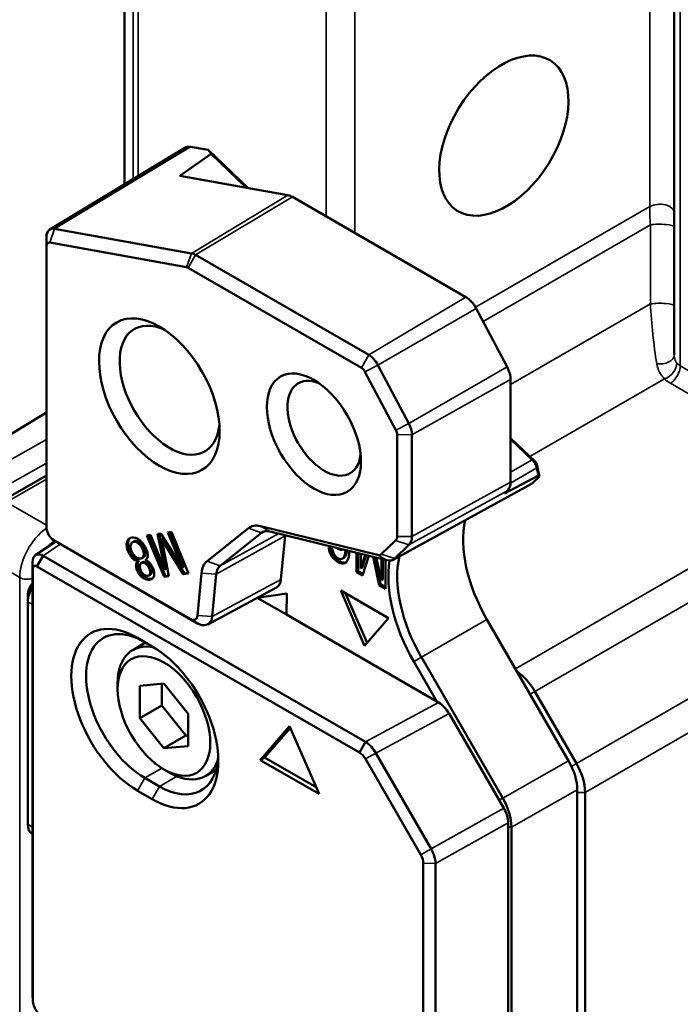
# Model space of a CAD drawing. Header units: millimetres. Extents: x 0 to 5104, y -184 to 1188.
# Tile 119 of 221: x 1298 to 1320, y 426 to 458. Entities that reach past the tile are written whole.
import ezdxf

# ---------------------------------------------------------------- set-up
doc = ezdxf.new("R2010")
doc.units = ezdxf.units.MM
doc.header["$LTSCALE"] = 2
doc.layers.add('Sichtbar (ISO)', color=7, linetype='Continuous', lineweight=50)
doc.layers.add('Sichtbar schmal (ISO)', color=7, linetype='Continuous', lineweight=35)

msp = doc.modelspace()

# ---------------------------------------------------------------- linework, layer by layer
at = {"layer": 'Sichtbar (ISO)'}
for p, q in [((1301.702, 452.405), (1301.702, 481.437)), ((1319.329, 446.938), (1319.329, 458.297)), ((1299.309, 450.954), (1303.639, 453.578)), ((1304.381, 453.506), (1303.822, 453.607)), ((1304.479, 453.377), (1304.381, 453.506)), ((1304.381, 453.506), (1305.663, 452.285)), ((1303.474, 452.679), (1304.479, 453.377)), ((1305.616, 452.293), (1304.479, 453.377)), ((1306.942, 452.055), (1303.474, 452.679)), ((1312.645, 448.79), (1307.088, 451.999)), ((1299.463, 450.978), (1303.848, 450.189)), ((1299.197, 441.669), (1299.197, 450.701)), ((1299.202, 450.426), (1299.202, 441.395)), ((1303.69, 449.746), (1299.306, 450.535)), ((1303.976, 450.14), (1309.534, 446.931)), ((1309.298, 446.518), (1303.741, 449.727)), ((1312.982, 448.42), (1313.973, 446.547)), ((1309.83, 446.606), (1310.821, 444.733)), ((1310.405, 444.518), (1309.414, 446.391)), ((1314.085, 446.14), (1314.085, 442.857)), ((1299.197, 445.09), (1296.225, 443.284)), ((1310.444, 441.115), (1310.444, 444.378)), ((1310.919, 444.375), (1310.919, 441.113)), ((1314.085, 444.263), (1314.868, 443.517)), ((1314.772, 443.572), (1314.085, 444.227)), ((1314.924, 443.419), (1315.014, 443.039)), ((1297.751, 442.232), (1299.197, 443.066)), ((1314.981, 443.067), (1313.889, 442.487)), ((1315.014, 443.039), (1314.795, 442.83)), ((1314.981, 443.067), (1314.925, 443.306)), ((1315.014, 443.039), (1314.981, 443.067)), ((1314.748, 442.795), (1310.318, 440.367)), ((1313.99, 442.584), (1313.889, 442.487)), ((1306.061, 441.442), (1309.817, 440.517)), ((1302.532, 441.161), (1302.421, 441.145)), ((1302.421, 441.145), (1302.97, 439.812)), ((1302.476, 441.153), (1303.017, 439.84)), ((1302.992, 440.046), (1302.532, 441.161)), ((1302.867, 441.21), (1302.762, 441.194)), ((1302.762, 441.194), (1302.992, 440.046)), ((1302.813, 441.202), (1303.039, 440.073)), ((1303.555, 440.127), (1302.867, 441.21)), ((1303.207, 441.259), (1303.095, 441.243)), ((1303.095, 441.243), (1303.555, 440.127)), ((1303.15, 441.25), (1303.602, 440.154)), ((1303.756, 439.926), (1303.207, 441.259)), ((1304.352, 440.32), (1305.674, 441.376)), ((1306.093, 441.228), (1304.771, 440.172)), ((1310.119, 440.349), (1306.362, 441.274)), ((1306.718, 439.731), (1306.852, 441.129)), ((1298.843, 440.507), (1299.503, 440.952)), ((1299.433, 440.994), (1303.811, 438.466)), ((1304.046, 438.325), (1299.669, 440.853)), ((1302.005, 440.956), (1301.958, 440.928)), ((1302.896, 441.01), (1302.943, 441.038)), ((1302.896, 441.01), (1303.581, 439.901)), ((1303.127, 439.835), (1302.896, 441.01)), ((1302.943, 441.038), (1303.629, 439.928)), ((1309.938, 440.543), (1310.397, 440.981)), ((1310.824, 440.84), (1310.366, 440.402)), ((1299.091, 440.493), (1298.896, 440.149)), ((1299.091, 440.493), (1309.432, 434.523)), ((1308.376, 440.698), (1308.249, 440.76)), ((1309.147, 440.588), (1309.147, 439.969)), ((1309.195, 439.996), (1309.195, 440.577)), ((1309.279, 440.088), (1309.279, 440.556)), ((1309.418, 440.522), (1309.279, 440.088)), ((1309.326, 440.116), (1309.453, 440.513)), ((1309.332, 439.863), (1309.538, 440.492)), ((1298.756, 426.449), (1298.756, 440.3)), ((1302.125, 440.312), (1302.172, 440.339)), ((1302.288, 440.283), (1302.241, 440.256)), ((1302.31, 440.442), (1302.262, 440.415)), ((1308.689, 440.4), (1308.736, 440.427)), ((1309.672, 440.459), (1309.868, 439.553)), ((1309.915, 439.58), (1309.728, 440.445)), ((1309.943, 439.705), (1309.773, 440.434)), ((1309.943, 440.392), (1309.943, 439.705)), ((1309.99, 439.732), (1309.99, 440.381)), ((1310.075, 439.434), (1310.075, 440.36)), ((1298.766, 440.074), (1298.766, 426.223)), ((1309.237, 434.178), (1298.896, 440.149)), ((1302.528, 439.886), (1302.481, 439.859)), ((1302.992, 440.046), (1303.039, 440.073)), ((1303.017, 439.84), (1303.123, 439.855)), ((1303.555, 440.127), (1303.602, 440.154)), ((1303.581, 439.901), (1303.629, 439.928)), ((1303.581, 439.901), (1303.756, 439.926)), ((1303.629, 439.928), (1303.749, 439.945)), ((1304.041, 438.573), (1304.172, 439.933)), ((1304.646, 439.903), (1304.515, 438.542)), ((1309.195, 439.996), (1309.147, 439.969)), ((1309.147, 439.969), (1309.332, 439.863)), ((1309.347, 439.908), (1309.195, 439.996)), ((1309.326, 440.116), (1309.279, 440.088)), ((1302.97, 439.812), (1303.017, 439.84)), ((1302.97, 439.812), (1303.127, 439.835)), ((1309.915, 439.58), (1309.868, 439.553)), ((1309.868, 439.553), (1310.075, 439.434)), ((1310.075, 439.488), (1309.915, 439.58)), ((1309.99, 439.732), (1309.943, 439.705)), ((1298.602, 439.232), (1298.602, 439.014)), ((1304.373, 438.288), (1306.577, 439.478)), ((1305.961, 439.146), (1306.913, 439.283)), ((1306.913, 439.283), (1306.896, 438.605)), ((1308.635, 439.376), (1309.402, 437.605)), ((1310.169, 438.491), (1308.635, 439.376)), ((1308.792, 439.285), (1309.481, 437.696)), ((1298.602, 431.882), (1298.602, 439.014)), ((1305.96, 439.145), (1306.896, 438.605)), ((1306.896, 438.605), (1311.716, 435.822)), ((1309.402, 437.605), (1310.169, 438.491)), ((1313.32, 438.452), (1315.943, 433.912)), ((1302.378, 437.708), (1301.966, 437.47)), ((1302.119, 437.858), (1302.59, 437.586)), ((1311.716, 435.822), (1310.977, 437.1)), ((1311.221, 437.24), (1313.833, 432.718)), ((1301.482, 436.212), (1301.482, 436.402)), ((1302.19, 436.322), (1302.967, 436.391)), ((1302.897, 436.385), (1302.897, 435.693)), ((1302.967, 436.391), (1303.745, 435.424)), ((1302.19, 435.285), (1302.19, 436.322)), ((1314.86, 436.142), (1316.195, 433.83)), ((1311.716, 435.822), (1311.776, 435.787)), ((1302.19, 435.285), (1302.897, 435.693)), ((1302.897, 435.693), (1303.674, 434.725)), ((1312.11, 435.435), (1313.867, 432.393)), ((1302.967, 434.317), (1302.19, 435.285)), ((1303.745, 435.424), (1303.745, 434.387)), ((1306.998, 435.031), (1306.055, 433.942)), ((1306.196, 434.024), (1307.021, 434.976)), ((1307.941, 432.853), (1306.998, 435.031)), ((1302.967, 434.317), (1303.674, 434.725)), ((1303.674, 434.725), (1303.745, 434.732)), ((1309.432, 434.523), (1309.237, 434.178)), ((1303.745, 434.387), (1302.967, 434.317)), ((1309.758, 434.167), (1311.535, 431.091)), ((1306.196, 434.024), (1306.055, 433.942)), ((1306.055, 433.942), (1307.941, 432.853)), ((1307.846, 433.071), (1306.196, 434.024)), ((1311.205, 430.901), (1309.429, 433.976)), ((1302.967, 433.64), (1303.132, 433.544)), ((1304.638, 433.625), (1304.299, 433.429)), ((1302.355, 433.367), (1302.826, 433.095)), ((1302.59, 432.687), (1302.119, 432.959)), ((1316.22, 432.982), (1316.22, 423.388)), ((1316.473, 432.902), (1316.473, 421.918)), ((1314.005, 431.929), (1314.005, 420.634)), ((1314.109, 431.788), (1314.109, 422.211)), ((1298.74, 431.577), (1298.756, 431.567)), ((1311.284, 423.658), (1311.284, 430.634)), ((1311.675, 430.628), (1311.675, 423.652)), ((1298.756, 426.449), (1298.766, 426.223))]:
    msp.add_line(p, q, dxfattribs=at)
for centre, major_axis, ratio in [((1313.866, 453.965), (1.493, 2.409), 0.597134), ((1302.82, 445.611), (-1.367, 2.367), 0.57735), ((1307.776, 444.39), (-1.067, 1.848), 0.57735), ((1302.967, 435.354), (1.05, -1.819), 0.57735)]:
    msp.add_ellipse(centre, major_axis=major_axis, ratio=ratio, dxfattribs=at)
for centre, major_axis, ratio, start_param, end_param in [((1303.976, 453.004), (-0.333, 0.576), 0.57735, 5.8294, 6.295528), ((1307.088, 451.481), (0.317, -0.549), 0.57735, 2.356194, 2.687807), ((1299.592, 450.473), (-0.279, 0.483), 0.57735, 5.8294, 7.068583), ((1299.356, 450.337), (-0.109, 0.189), 0.57735, 5.8294, 7.068583), ((1303.976, 449.685), (0.279, -0.483), 0.57735, 2.356194, 2.687807), ((1303.741, 449.549), (-0.109, 0.189), 0.57735, 5.497787, 5.8294), ((1312.645, 448.273), (0.317, -0.549), 0.57735, 1.506864, 2.356194), ((1303.15, 445.801), (-1.133, 1.963), 0.57735, 5.596061, 10.111902), ((1309.534, 446.476), (0.279, -0.483), 0.57735, 1.506864, 2.356194), ((1309.298, 446.34), (-0.109, 0.189), 0.57735, 4.648457, 5.497787), ((1313.636, 446.399), (0.317, -0.549), 0.57735, 0.785398, 1.506864), ((1308.106, 444.581), (-0.833, 1.443), 0.57735, 5.629505, 10.078458), ((1310.525, 444.603), (0.279, -0.483), 0.57735, 0.785398, 1.506864), ((1310.29, 444.467), (-0.109, 0.189), 0.57735, 3.926991, 4.648457), ((1314.856, 443.445), (-0.054, 0.0937), 0.49974, 4.16344, 5.253954), ((1313.613, 443.129), (0.333, -0.577), 0.577291, 0.139542, 0.785212), ((1314.419, 443.375), (-0.333, 0.577), 0.577259, 3.128798, 3.281229), ((1306.278, 440.441), (-0.558, 0.966), 0.57735, 5.77704, 6.370452), ((1315.154, 439.513), (-1.834, 3.176), 0.57735, 0.564053, 1.571177), ((1306.514, 440.578), (-0.388, 0.672), 0.57735, 5.77704, 6.370452), ((1307.36, 440.774), (0.361, -0.626), 0.57735, 3.77829, 3.822271), ((1310.266, 441.197), (0.101, -0.236), 0.62012, 0.224458, 0.967731), ((1310.456, 441.39), (0.322, -0.584), 0.570548, 0.151188, 0.796858), ((1309.785, 440.739), (-0.137, 0.208), 0.658517, 2.518976, 3.262248), ((1304.956, 439.386), (-0.558, 0.966), 0.57735, 0.087266, 0.680678), ((1305.192, 439.522), (-0.388, 0.672), 0.57735, 0.087266, 0.680678), ((1312.938, 438.233), (-1.961, 3.397), 0.57735, 0.620555, 1.571177), ((1309.997, 440.952), (0.32, -0.585), 0.579991, 5.789946, 6.435616), ((1313.079, 438.315), (1.86, -3.221), 0.57735, 3.700551, 4.71277), ((1298.884, 439.395), (-0.2, -0.346), 0.57735, 4.398331, 5.497787), ((1306.249, 440.058), (0.333, -0.578), 0.577192, 6.266606, 6.963755), ((1299.073, 439.286), (0.333, 0.577), 0.57735, 1.52291, 2.356194), ((1302.119, 435.409), (-1.5, 2.598), 0.57735, 5.497787, 8.63938), ((1302.355, 435.545), (-1.333, 2.309), 0.57735, 5.497787, 8.63938), ((1303.132, 435.45), (-1.167, 2.021), 0.57735, 5.793464, 7.068583), ((1302.59, 435.137), (1.5, -2.598), 0.57735, 5.497787, 8.63938), ((1311.775, 435.243), (0.334, -0.577), 0.578272, 1.568888, 2.353867), ((1309.262, 433.921), (0.186, -0.273), 0.517001, 1.424009, 2.326343), ((1312.513, 432.052), (-2.114, 3.662), 0.57735, 0.593316, 0.593459), ((1302.826, 435.273), (1.333, -2.309), 0.57735, 5.497787, 7.007888), ((1303.132, 435.45), (1.167, -2.021), 0.57735, 5.497787, 6.751587), ((1315.277, 433.527), (-0.667, 1.155), 0.577423, 3.926928, 4.712581), ((1313.169, 432.334), (0.665, -1.155), 0.575134, 0.786203, 1.571954), ((1313.533, 432.2), (0.334, -0.577), 0.578405, 0.785547, 1.570031), ((1299.073, 432.154), (-0.333, -0.577), 0.57735, 5.497787, 6.283185), ((1311.214, 430.906), (0.329, -0.579), 0.555638, 0.78957, 1.574515), ((1311.074, 430.784), (0.144, -0.297), 0.517331, 0.813608, 1.715379)]:
    msp.add_ellipse(centre, major_axis=major_axis, ratio=ratio, start_param=start_param, end_param=end_param, dxfattribs=at)
for points, knots in [([(1314.925, 443.306), (1314.92, 443.33), (1314.912, 443.354), (1314.893, 443.402), (1314.881, 443.427), (1314.855, 443.473), (1314.84, 443.495), (1314.808, 443.537), (1314.79, 443.556), (1314.772, 443.572)], [-0.04801395, -0.04801395, -0.04801395, -0.04801395, -0.03622203, -0.03622203, -0.02411223, -0.02411223, -0.01205428, -0.01205428, -0.00014212, -0.00014212, -0.00014212, -0.00014212]), ([(1299.202, 441.395), (1299.201, 441.325), (1299.226, 441.241), (1299.269, 441.166), (1299.312, 441.092), (1299.372, 441.028), (1299.433, 440.994)], [0, 0, 0, 0, 0.502904, 0.502904, 0.502904, 1, 1, 1, 1]), ([(1302.369, 440.347), (1302.395, 440.367), (1302.415, 440.39), (1302.428, 440.419), (1302.445, 440.455), (1302.449, 440.488), (1302.446, 440.533), (1302.443, 440.574), (1302.432, 440.622), (1302.414, 440.672), (1302.398, 440.717), (1302.375, 440.765), (1302.348, 440.81), (1302.321, 440.856), (1302.291, 440.897), (1302.258, 440.933), (1302.223, 440.972), (1302.188, 441.001), (1302.152, 441.024), (1302.117, 441.046), (1302.08, 441.062), (1302.044, 441.07), (1302.01, 441.078), (1301.975, 441.081), (1301.944, 441.077), (1301.912, 441.072), (1301.884, 441.062), (1301.859, 441.046), (1301.832, 441.028), (1301.813, 441.006), (1301.797, 440.977), (1301.782, 440.946), (1301.773, 440.912), (1301.771, 440.87), (1301.769, 440.829), (1301.773, 440.785), (1301.784, 440.737), (1301.795, 440.69), (1301.81, 440.643), (1301.833, 440.596), (1301.856, 440.546), (1301.882, 440.504), (1301.913, 440.465), (1301.945, 440.423), (1301.98, 440.391), (1302.016, 440.365), (1302.047, 440.344), (1302.086, 440.325), (1302.125, 440.312)], [0, 0, 0, 0, 0.060878, 0.060878, 0.060878, 0.125424, 0.125424, 0.125424, 0.188278, 0.188278, 0.188278, 0.249884, 0.249884, 0.249884, 0.312199, 0.312199, 0.312199, 0.375394, 0.375394, 0.375394, 0.438151, 0.438151, 0.438151, 0.500032, 0.500032, 0.500032, 0.56186, 0.56186, 0.56186, 0.624602, 0.624602, 0.624602, 0.68762, 0.68762, 0.68762, 0.749962, 0.749962, 0.749962, 0.812004, 0.812004, 0.812004, 0.874761, 0.874761, 0.874761, 0.938816, 0.938816, 0.938816, 1, 1, 1, 1]), ([(1301.893, 441.063), (1301.873, 441.048), (1301.857, 441.028), (1301.845, 441.004), (1301.829, 440.974), (1301.82, 440.939), (1301.818, 440.897), (1301.816, 440.856), (1301.821, 440.812), (1301.831, 440.764), (1301.842, 440.717), (1301.858, 440.67), (1301.88, 440.623), (1301.902, 440.575), (1301.929, 440.531), (1301.96, 440.492), (1301.991, 440.452), (1302.026, 440.419), (1302.063, 440.393), (1302.096, 440.37), (1302.132, 440.352), (1302.172, 440.339)], [0.5736572, 0.5736572, 0.5736572, 0.5736572, 0.6252094, 0.6252094, 0.6252094, 0.6876634, 0.6876634, 0.6876634, 0.75, 0.75, 0.75, 0.8123723, 0.8123723, 0.8123723, 0.8748863, 0.8748863, 0.8748863, 0.9374574, 0.9374574, 0.9374574, 1, 1, 1, 1]), ([(1301.992, 440.941), (1301.97, 440.937), (1301.951, 440.927), (1301.935, 440.91), (1301.918, 440.893), (1301.907, 440.871), (1301.901, 440.844), (1301.895, 440.817), (1301.895, 440.785), (1301.9, 440.75), (1301.905, 440.716), (1301.914, 440.681), (1301.929, 440.645), (1301.943, 440.61), (1301.961, 440.577), (1301.984, 440.544), (1302.007, 440.511), (1302.031, 440.484), (1302.057, 440.462), (1302.083, 440.439), (1302.111, 440.423), (1302.139, 440.412), (1302.165, 440.402), (1302.191, 440.398), (1302.215, 440.401)], [0, 0, 0, 0, 0.123976, 0.123976, 0.123976, 0.250043, 0.250043, 0.250043, 0.375158, 0.375158, 0.375158, 0.500017, 0.500017, 0.500017, 0.624679, 0.624679, 0.624679, 0.750168, 0.750168, 0.750168, 0.875766, 0.875766, 0.875766, 1, 1, 1, 1]), ([(1302.215, 440.401), (1302.24, 440.403), (1302.261, 440.411), (1302.279, 440.427), (1302.298, 440.444), (1302.31, 440.465), (1302.317, 440.492), (1302.323, 440.519), (1302.324, 440.552), (1302.318, 440.588), (1302.313, 440.622), (1302.302, 440.659), (1302.287, 440.696), (1302.272, 440.733), (1302.253, 440.767), (1302.23, 440.8), (1302.206, 440.835), (1302.181, 440.863), (1302.154, 440.885), (1302.127, 440.908), (1302.099, 440.924), (1302.07, 440.934), (1302.043, 440.943), (1302.016, 440.945), (1301.992, 440.941)], [0, 0, 0, 0, 0.123948, 0.123948, 0.123948, 0.249902, 0.249902, 0.249902, 0.375921, 0.375921, 0.375921, 0.500061, 0.500061, 0.500061, 0.624167, 0.624167, 0.624167, 0.749957, 0.749957, 0.749957, 0.87581, 0.87581, 0.87581, 1, 1, 1, 1]), ([(1302.31, 440.442), (1302.315, 440.446), (1302.321, 440.45), (1302.326, 440.454), (1302.345, 440.471), (1302.357, 440.492), (1302.364, 440.519), (1302.37, 440.547), (1302.371, 440.579), (1302.365, 440.615), (1302.36, 440.649), (1302.349, 440.687), (1302.334, 440.723), (1302.319, 440.76), (1302.3, 440.794), (1302.277, 440.828), (1302.253, 440.863), (1302.228, 440.89), (1302.201, 440.912), (1302.174, 440.935), (1302.146, 440.951), (1302.117, 440.961), (1302.09, 440.97), (1302.063, 440.973), (1302.04, 440.968)], [0.0877136, 0.0877136, 0.0877136, 0.0877136, 0.1239481, 0.1239481, 0.1239481, 0.2499017, 0.2499017, 0.2499017, 0.3759209, 0.3759209, 0.3759209, 0.5000608, 0.5000608, 0.5000608, 0.6241668, 0.6241668, 0.6241668, 0.7499571, 0.7499571, 0.7499571, 0.8758104, 0.8758104, 0.8758104, 1, 1, 1, 1]), ([(1298.756, 440.3), (1298.754, 440.462), (1298.865, 440.579), (1299.035, 440.518), (1299.053, 440.512), (1299.072, 440.504), (1299.091, 440.493)], [0, 0, 0, 0, 0.902646, 0.902646, 0.902646, 1, 1, 1, 1]), ([(1308.249, 440.76), (1308.255, 440.714), (1308.264, 440.673), (1308.276, 440.632), (1308.292, 440.58), (1308.309, 440.544), (1308.333, 440.504), (1308.357, 440.465), (1308.386, 440.427), (1308.419, 440.393), (1308.448, 440.363), (1308.483, 440.333), (1308.517, 440.31), (1308.55, 440.287), (1308.584, 440.269), (1308.617, 440.258), (1308.651, 440.245), (1308.682, 440.241), (1308.711, 440.242), (1308.741, 440.244), (1308.767, 440.253), (1308.79, 440.268), (1308.811, 440.283), (1308.831, 440.306), (1308.847, 440.332), (1308.872, 440.374), (1308.894, 440.444), (1308.905, 440.519), (1308.909, 440.549), (1308.912, 440.59), (1308.914, 440.628), (1308.914, 440.634), (1308.914, 440.64), (1308.914, 440.646)], [0, 0, 0, 0, 0.0302994, 0.0302994, 0.0302994, 0.0625805, 0.0625805, 0.0625805, 0.094247, 0.094247, 0.094247, 0.1250206, 0.1250206, 0.1250206, 0.1560755, 0.1560755, 0.1560755, 0.1874269, 0.1874269, 0.1874269, 0.2191048, 0.2191048, 0.2191048, 0.2510715, 0.2510715, 0.2510715, 0.3137067, 0.3137067, 0.3137067, 0.3441522, 0.3441522, 0.3441522, 0.3489918, 0.3489918, 0.3489918, 0.3489918]), ([(1308.802, 440.278), (1308.788, 440.273), (1308.774, 440.27), (1308.758, 440.269), (1308.729, 440.268), (1308.698, 440.273), (1308.664, 440.285), (1308.631, 440.297), (1308.598, 440.314), (1308.564, 440.337), (1308.529, 440.361), (1308.497, 440.389), (1308.466, 440.42), (1308.433, 440.455), (1308.405, 440.491), (1308.38, 440.531), (1308.356, 440.572), (1308.339, 440.609), (1308.324, 440.659), (1308.316, 440.683), (1308.31, 440.708), (1308.305, 440.732)], [0.797028, 0.797028, 0.797028, 0.797028, 0.8132312, 0.8132312, 0.8132312, 0.844295, 0.844295, 0.844295, 0.8754503, 0.8754503, 0.8754503, 0.9069649, 0.9069649, 0.9069649, 0.9378218, 0.9378218, 0.9378218, 0.96888, 0.96888, 0.96888, 0.9866207, 0.9866207, 0.9866207, 0.9866207]), ([(1308.376, 440.698), (1308.382, 440.652), (1308.393, 440.612), (1308.409, 440.574), (1308.429, 440.527), (1308.452, 440.495), (1308.485, 440.461), (1308.5, 440.446), (1308.516, 440.432), (1308.532, 440.421), (1308.55, 440.408), (1308.566, 440.4), (1308.581, 440.394), (1308.612, 440.382), (1308.642, 440.381), (1308.669, 440.391), (1308.693, 440.399), (1308.716, 440.418), (1308.732, 440.441), (1308.745, 440.46), (1308.759, 440.492), (1308.768, 440.525), (1308.781, 440.571), (1308.788, 440.623), (1308.79, 440.676)], [0, 0, 0, 0, 0.121553, 0.121553, 0.121553, 0.2508789, 0.2508789, 0.2508789, 0.3122464, 0.3122464, 0.3122464, 0.3751801, 0.3751801, 0.3751801, 0.5022376, 0.5022376, 0.5022376, 0.6282353, 0.6282353, 0.6282353, 0.7516351, 0.7516351, 0.7516351, 0.9335518, 0.9335518, 0.9335518, 0.9335518]), ([(1308.495, 440.749), (1308.507, 440.74), (1308.519, 440.732), (1308.531, 440.725), (1308.566, 440.703), (1308.599, 440.69), (1308.63, 440.685), (1308.661, 440.679), (1308.691, 440.682), (1308.718, 440.692), (1308.719, 440.692), (1308.72, 440.693), (1308.721, 440.693)], [0.89520633, 0.89520633, 0.89520633, 0.89520633, 0.90615889, 0.90615889, 0.90615889, 0.93759607, 0.93759607, 0.93759607, 0.96952939, 0.96952939, 0.96952939, 0.97090978, 0.97090978, 0.97090978, 0.97090978]), ([(1308.835, 440.665), (1308.832, 440.628), (1308.826, 440.593), (1308.817, 440.56), (1308.817, 440.557), (1308.816, 440.555), (1308.815, 440.552), (1308.806, 440.518), (1308.793, 440.489), (1308.779, 440.468), (1308.767, 440.451), (1308.752, 440.437), (1308.736, 440.427)], [0.109315, 0.109315, 0.109315, 0.109315, 0.2393577, 0.2393577, 0.2393577, 0.2500026, 0.2500026, 0.2500026, 0.3752715, 0.3752715, 0.3752715, 0.4670426, 0.4670426, 0.4670426, 0.4670426]), ([(1298.896, 440.149), (1298.862, 440.169), (1298.828, 440.172), (1298.804, 440.158), (1298.78, 440.144), (1298.766, 440.114), (1298.766, 440.074)], [0, 0, 0, 0, 0.502904, 0.502904, 0.502904, 1, 1, 1, 1]), ([(1302.125, 440.312), (1302.105, 440.293), (1302.09, 440.272), (1302.081, 440.246), (1302.071, 440.216), (1302.069, 440.185), (1302.073, 440.146), (1302.078, 440.11), (1302.088, 440.07), (1302.103, 440.03), (1302.119, 439.991), (1302.138, 439.952), (1302.162, 439.917), (1302.209, 439.846), (1302.267, 439.793), (1302.332, 439.759), (1302.36, 439.744), (1302.392, 439.732), (1302.421, 439.726), (1302.449, 439.72), (1302.477, 439.719), (1302.504, 439.722), (1302.53, 439.725), (1302.553, 439.733), (1302.575, 439.746), (1302.597, 439.759), (1302.614, 439.776), (1302.628, 439.799), (1302.649, 439.833), (1302.657, 439.87), (1302.656, 439.918), (1302.656, 439.941), (1302.653, 439.966), (1302.647, 439.992), (1302.639, 440.031), (1302.627, 440.07), (1302.609, 440.109), (1302.59, 440.15), (1302.57, 440.186), (1302.544, 440.22), (1302.517, 440.256), (1302.489, 440.283), (1302.459, 440.304), (1302.434, 440.321), (1302.401, 440.337), (1302.369, 440.347)], [0, 0, 0, 0, 0.061363, 0.061363, 0.061363, 0.125428, 0.125428, 0.125428, 0.187688, 0.187688, 0.187688, 0.250166, 0.250166, 0.250166, 0.376725, 0.376725, 0.376725, 0.43783, 0.43783, 0.43783, 0.499825, 0.499825, 0.499825, 0.561883, 0.561883, 0.561883, 0.624081, 0.624081, 0.624081, 0.708383, 0.708383, 0.708383, 0.750004, 0.750004, 0.750004, 0.812081, 0.812081, 0.812081, 0.874551, 0.874551, 0.874551, 0.938732, 0.938732, 0.938732, 1, 1, 1, 1]), ([(1302.172, 440.339), (1302.151, 440.32), (1302.137, 440.298), (1302.128, 440.273), (1302.119, 440.245), (1302.116, 440.212), (1302.121, 440.174), (1302.125, 440.137), (1302.135, 440.098), (1302.151, 440.057), (1302.166, 440.018), (1302.185, 439.98), (1302.209, 439.944), (1302.256, 439.873), (1302.312, 439.82), (1302.379, 439.786), (1302.409, 439.77), (1302.438, 439.76), (1302.468, 439.754), (1302.497, 439.748), (1302.525, 439.746), (1302.551, 439.749), (1302.566, 439.751), (1302.581, 439.755), (1302.595, 439.76)], [0, 0, 0, 0, 0.0625, 0.0625, 0.0625, 0.125, 0.125, 0.125, 0.1875, 0.1875, 0.1875, 0.25, 0.25, 0.25, 0.375, 0.375, 0.375, 0.4375, 0.4375, 0.4375, 0.5, 0.5, 0.5, 0.537115, 0.537115, 0.537115, 0.537115]), ([(1302.27, 440.266), (1302.252, 440.263), (1302.237, 440.255), (1302.224, 440.243), (1302.21, 440.229), (1302.201, 440.213), (1302.196, 440.192), (1302.191, 440.171), (1302.191, 440.147), (1302.195, 440.119), (1302.199, 440.094), (1302.207, 440.065), (1302.219, 440.037), (1302.23, 440.009), (1302.244, 439.983), (1302.262, 439.957), (1302.28, 439.93), (1302.299, 439.91), (1302.319, 439.893), (1302.339, 439.877), (1302.361, 439.864), (1302.383, 439.856), (1302.404, 439.849), (1302.425, 439.846), (1302.443, 439.848)], [0, 0, 0, 0, 0.12393, 0.12393, 0.12393, 0.249908, 0.249908, 0.249908, 0.375991, 0.375991, 0.375991, 0.499942, 0.499942, 0.499942, 0.623836, 0.623836, 0.623836, 0.750362, 0.750362, 0.750362, 0.876105, 0.876105, 0.876105, 1, 1, 1, 1]), ([(1302.443, 439.848), (1302.463, 439.849), (1302.48, 439.856), (1302.494, 439.868), (1302.508, 439.881), (1302.518, 439.897), (1302.524, 439.919), (1302.53, 439.94), (1302.531, 439.965), (1302.528, 439.993), (1302.524, 440.021), (1302.517, 440.049), (1302.505, 440.078), (1302.493, 440.107), (1302.478, 440.134), (1302.459, 440.16), (1302.44, 440.187), (1302.42, 440.209), (1302.398, 440.226), (1302.377, 440.242), (1302.354, 440.255), (1302.332, 440.262), (1302.31, 440.268), (1302.289, 440.27), (1302.27, 440.266)], [0, 0, 0, 0, 0.124111, 0.124111, 0.124111, 0.25005, 0.25005, 0.25005, 0.375179, 0.375179, 0.375179, 0.499956, 0.499956, 0.499956, 0.624459, 0.624459, 0.624459, 0.750224, 0.750224, 0.750224, 0.875792, 0.875792, 0.875792, 1, 1, 1, 1]), ([(1302.528, 439.886), (1302.533, 439.889), (1302.537, 439.892), (1302.541, 439.895), (1302.555, 439.908), (1302.565, 439.925), (1302.571, 439.946), (1302.577, 439.968), (1302.578, 439.992), (1302.575, 440.02), (1302.571, 440.048), (1302.564, 440.076), (1302.552, 440.105), (1302.54, 440.134), (1302.525, 440.162), (1302.506, 440.188), (1302.487, 440.214), (1302.467, 440.236), (1302.445, 440.253), (1302.424, 440.27), (1302.401, 440.282), (1302.379, 440.289), (1302.358, 440.295), (1302.336, 440.297), (1302.318, 440.294)], [0.0887604, 0.0887604, 0.0887604, 0.0887604, 0.1241106, 0.1241106, 0.1241106, 0.2500505, 0.2500505, 0.2500505, 0.375179, 0.375179, 0.375179, 0.4999565, 0.4999565, 0.4999565, 0.6244589, 0.6244589, 0.6244589, 0.7502239, 0.7502239, 0.7502239, 0.8757919, 0.8757919, 0.8757919, 1, 1, 1, 1]), ([(1303.811, 438.466), (1303.867, 438.434), (1303.923, 438.426), (1303.966, 438.445), (1304.008, 438.465), (1304.035, 438.511), (1304.041, 438.573)], [0, 0, 0, 0, 0.502897, 0.502897, 0.502897, 1, 1, 1, 1]), ([(1304.515, 438.542), (1304.491, 438.311), (1304.31, 438.203), (1304.101, 438.297), (1304.083, 438.305), (1304.065, 438.315), (1304.046, 438.325)], [0, 0, 0, 0, 0.91962, 0.91962, 0.91962, 1, 1, 1, 1]), ([(1298.766, 426.223), (1298.766, 426.173), (1298.777, 426.117), (1298.796, 426.062), (1298.815, 426.007), (1298.843, 425.951), (1298.878, 425.903), (1298.912, 425.854), (1298.952, 425.811), (1298.994, 425.78), (1299.036, 425.748), (1299.079, 425.727), (1299.12, 425.719)], [0, 0, 0, 0, 0.247903, 0.247903, 0.247903, 0.498135, 0.498135, 0.498135, 0.749508, 0.749508, 0.749508, 1, 1, 1, 1])]:
    msp.add_open_spline(points, degree=3, knots=knots, dxfattribs=at)
for points in [[(1299.198, 441.653), (1299.197, 441.658), (1299.197, 441.664), (1299.197, 441.669)], [(1299.202, 441.389), (1299.2, 441.477), (1299.199, 441.565), (1299.197, 441.653)], [(1299.655, 440.861), (1299.579, 440.906), (1299.504, 440.951), (1299.428, 440.996)], [(1299.669, 440.853), (1299.664, 440.855), (1299.66, 440.858), (1299.655, 440.861)], [(1302.04, 440.968), (1302.027, 440.966), (1302.015, 440.962), (1302.005, 440.956)], [(1302.318, 440.294), (1302.307, 440.292), (1302.297, 440.288), (1302.288, 440.283)], [(1314.278, 436.794), (1314.505, 436.638), (1314.713, 436.397), (1314.86, 436.142)], [(1309.432, 434.523), (1309.568, 434.44), (1309.684, 434.299), (1309.758, 434.167)], [(1316.195, 433.83), (1316.36, 433.545), (1316.471, 433.203), (1316.473, 432.902)], [(1298.757, 426.347), (1298.754, 426.381), (1298.754, 426.415), (1298.756, 426.449)], [(1298.767, 426.2), (1298.764, 426.248), (1298.76, 426.297), (1298.757, 426.347)]]:
    msp.add_open_spline(points, degree=3, dxfattribs=at)
at = {"layer": 'Sichtbar schmal (ISO)'}
for p, q in [((1301.982, 452.574), (1301.982, 481.599)), ((1302.141, 481.69), (1302.141, 452.67)), ((1308.166, 451.376), (1308.166, 463.794)), ((1309.092, 463.259), (1309.092, 450.842)), ((1318.544, 451.692), (1318.544, 459.257)), ((1319.524, 458.025), (1319.524, 446.587)), ((1303.822, 453.607), (1299.463, 450.978)), ((1303.848, 450.189), (1306.942, 452.055)), ((1307.088, 451.999), (1303.976, 450.14)), ((1312.956, 448.466), (1318.544, 451.692)), ((1299.306, 450.535), (1299.463, 450.978)), ((1318.564, 451.103), (1313.201, 448.007)), ((1318.564, 448.568), (1318.564, 451.103)), ((1299.202, 450.426), (1299.197, 450.701)), ((1303.69, 449.746), (1303.848, 450.189)), ((1303.741, 449.727), (1303.976, 450.14)), ((1309.534, 446.931), (1312.645, 448.79)), ((1312.982, 448.42), (1309.83, 446.606)), ((1314.085, 445.982), (1318.564, 448.568)), ((1309.298, 446.518), (1309.534, 446.931)), ((1309.414, 446.391), (1309.83, 446.606)), ((1310.821, 444.733), (1313.973, 446.547)), ((1318.791, 446.55), (1318.791, 446.55)), ((1319.524, 446.587), (1323.408, 444.344)), ((1319.018, 446.167), (1314.702, 443.675)), ((1314.085, 446.14), (1310.919, 444.375)), ((1323.09, 443.78), (1319.206, 446.022)), ((1310.405, 444.518), (1310.821, 444.733)), ((1310.919, 444.375), (1310.444, 444.378)), ((1296.878, 442.907), (1299.197, 444.223)), ((1314.235, 436.869), (1326.754, 444.097)), ((1299.197, 443.464), (1297.205, 442.334)), ((1314.085, 443.174), (1314.773, 443.572)), ((1314.868, 443.517), (1314.772, 443.573)), ((1327.411, 443.389), (1314.86, 436.142)), ((1314.924, 443.419), (1314.925, 443.305)), ((1314.925, 443.307), (1314.084, 442.821)), ((1297.918, 442.215), (1299.197, 442.954)), ((1310.366, 440.402), (1314.795, 442.83)), ((1310.919, 441.113), (1314.085, 442.857)), ((1313.99, 442.584), (1310.824, 440.84)), ((1297.918, 442.215), (1299.2, 441.475)), ((1299.202, 441.395), (1299.197, 441.669)), ((1306.362, 441.274), (1306.061, 441.442)), ((1306.852, 441.129), (1304.646, 439.903)), ((1304.771, 440.172), (1306.649, 441.203)), ((1306.093, 441.228), (1305.674, 441.376)), ((1306.171, 441.27), (1306.093, 441.228)), ((1310.919, 441.113), (1310.444, 441.115)), ((1299.645, 440.866), (1299.091, 440.493)), ((1299.433, 440.994), (1299.669, 440.853)), ((1301.992, 440.941), (1302.04, 440.968)), ((1310.824, 440.84), (1310.397, 440.981)), ((1316.195, 433.83), (1328.785, 441.099)), ((1298.342, 439.793), (1296.975, 440.582)), ((1310.119, 440.349), (1309.817, 440.517)), ((1310.366, 440.402), (1309.938, 440.543)), ((1298.756, 440.3), (1298.766, 440.074)), ((1302.27, 440.266), (1302.318, 440.294)), ((1304.771, 440.172), (1304.352, 440.32)), ((1329.584, 440.472), (1316.473, 432.902)), ((1304.646, 439.903), (1304.172, 439.933)), ((1298.342, 439.793), (1298.342, 404.953)), ((1304.515, 438.542), (1306.718, 439.731)), ((1298.602, 439.014), (1298.756, 438.925)), ((1303.811, 438.466), (1304.046, 438.325)), ((1304.515, 438.542), (1304.041, 438.573)), ((1313.32, 438.452), (1311.221, 437.24)), ((1310.977, 437.1), (1311.221, 437.24)), ((1314.86, 436.142), (1314.706, 436.053)), ((1309.432, 434.523), (1311.776, 435.787)), ((1312.11, 435.435), (1309.758, 434.167)), ((1309.449, 434.512), (1309.449, 434.512)), ((1309.429, 433.976), (1309.758, 434.167)), ((1313.833, 432.718), (1315.943, 433.912)), ((1302.898, 433.681), (1302.355, 433.367)), ((1316.195, 433.83), (1316.034, 433.737)), ((1302.119, 432.959), (1302.355, 433.367)), ((1303.388, 433.42), (1302.826, 433.095)), ((1302.826, 433.095), (1302.59, 432.687)), ((1316.22, 432.982), (1314.109, 431.788)), ((1316.473, 432.902), (1316.22, 432.905)), ((1313.718, 432.651), (1313.833, 432.718)), ((1311.535, 431.091), (1313.867, 432.393)), ((1298.756, 431.793), (1298.602, 431.882)), ((1314.005, 431.929), (1311.675, 430.628)), ((1314.005, 431.789), (1314.109, 431.788)), ((1311.205, 430.901), (1311.535, 431.091)), ((1311.284, 430.634), (1311.675, 430.628))]:
    msp.add_line(p, q, dxfattribs=at)
for centre, major_axis, ratio, start_param, end_param in [((1318.862, 451.495), (0.467, 0), 0.57735, 0, 2.321288), ((1318.862, 450.244), (0.223, -2.178), 0.104424, 3.974399, 4.296028), ((1318.862, 451.035), (0.467, 0), 0.191084, 0, 2.263946), ((1318.862, 448.5), (0.467, 0), 0.191084, 0, 2.263946), ((1318.862, 447.709), (-0.223, 2.178), 0.104424, 1.154435, 2.068209), ((1318.862, 446.938), (0.467, 0), 0.631392, 4.510636, 6.283185), ((1319.007, 446.541), (0.338, 0.322), 0.70714, 4.147287, 5.684494), ((1319.194, 446.396), (0.233, 0.404), 0.57735, 3.961897, 5.497787), ((1319.996, 446.891), (0.666, 0.036), 0.61048, 3.618051, 3.893611), ((1320.007, 446.517), (-1.133, -0.036), 0.597134, 0.491123, 0.766683), ((1299.285, 440.337), (-0.667, -1.155), 0.57735, 4.015013, 5.497787), ((1299.521, 440.201), (0.5, 0.866), 0.57735, 0.873663, 1.242888), ((1299.521, 440.201), (0.5, 0.866), 0.57735, 1.538394, 1.538553), ((1298.578, 439.929), (0.333, 0), 0.57735, 3.926991, 5.275641)]:
    msp.add_ellipse(centre, major_axis=major_axis, ratio=ratio, start_param=start_param, end_param=end_param, dxfattribs=at)
msp.add_open_spline([(1319.329, 446.938), (1319.329, 446.876), (1319.339, 446.814), (1319.359, 446.762), (1319.372, 446.728), (1319.391, 446.697), (1319.414, 446.672)], degree=3, knots=[0, 0, 0, 0, 0.604032, 0.604032, 0.604032, 1, 1, 1, 1], dxfattribs=at)
msp.add_open_spline([(1319.018, 446.167), (1318.888, 446.287), (1318.799, 446.46), (1318.769, 446.649)], degree=3, dxfattribs=at)

doc.saveas('drawing.dxf')
